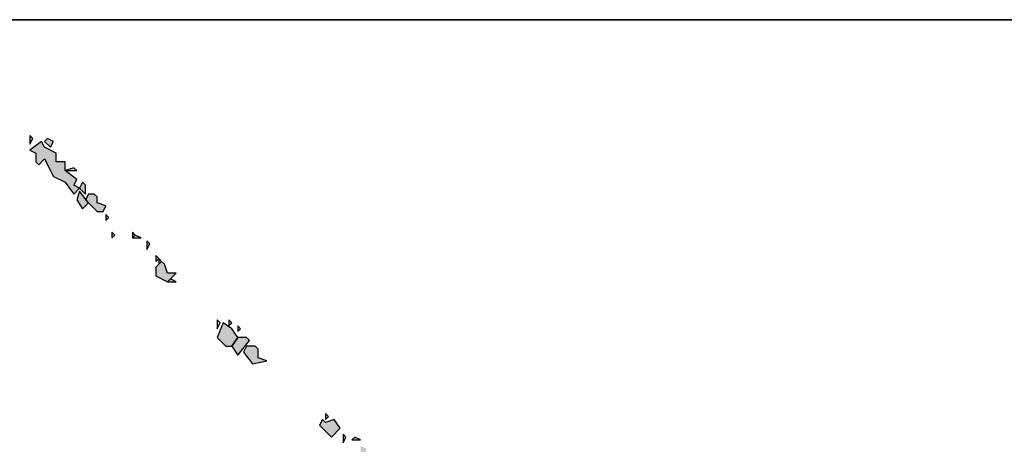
# Model space of a CAD drawing. Extents: x 1109697 to 1467097, y -139975 to 53891.
# Tile 231 of 256: x 1359849 to 1360080, y -128973 to -128873. Entities that reach past the tile are written whole.
import ezdxf

# ---------------------------------------------------------------- set-up
doc = ezdxf.new("R2010")
doc.units = 0
doc.header["$LTSCALE"] = 1000
doc.header["$MEASUREMENT"] = 0
doc.layers.add('PUB_TEXT', color=7, linetype='Continuous')
doc.layers.add('图框', color=4, linetype='Continuous', lineweight=35)

# ---------------------------------------------------------------- blocks, each defined once
blk = doc.blocks.new('A$C59021D72')
at = {"linetype": 'Continuous'}
h = blk.add_hatch(color=256, dxfattribs=at)
h.paths.add_polyline_path([(1456.44, 489.84), (1455.87, 490.41), (1455.87, 489.27)])
h.paths.add_polyline_path([(1442.76, 502.95), (1442.19, 503.52), (1440.48, 503.52), (1439.91, 502.38), (1441.62, 500.1), (1444.47, 500.67), (1442.76, 501.24)])
h.paths.add_polyline_path([(1441.05, 504.66), (1440.48, 505.23), (1438.76, 505.23), (1437.62, 503.52), (1438.76, 501.81)])
h.paths.add_polyline_path([(1439.33, 506.94), (1438.76, 507.51), (1438.76, 506.37)])
h.paths.add_polyline_path([(1437.62, 506.94), (1435.91, 508.08), (1434.77, 505.23), (1436.48, 503.52), (1437.62, 503.52), (1438.76, 505.23)])
h.paths.add_polyline_path([(1437.62, 508.08), (1437.05, 508.65), (1437.05, 507.51)])
h.paths.add_polyline_path([(1435.34, 508.08), (1434.77, 508.65), (1434.77, 506.94)])
h.paths.add_polyline_path([(1426.79, 516.07), (1425.65, 516.64), (1425.08, 516.07)], flags=17)
h.paths.add_polyline_path([(1424.51, 519.49), (1423.94, 520.06), (1422.8, 518.92), (1422.8, 517.21), (1425.08, 516.07), (1426.79, 517.78), (1425.08, 517.78)])
h.paths.add_polyline_path([(1423.94, 520.06), (1423.37, 520.63), (1423.37, 519.49)])
h.paths.add_polyline_path([(1423.37, 520.63), (1422.8, 521.2), (1422.8, 520.06)])
h.paths.add_polyline_path([(1421.66, 523.48), (1421.09, 524.05), (1421.09, 522.34)])
h.paths.add_polyline_path([(1419.95, 524.62), (1418.81, 525.19), (1418.24, 524.62)])
h.paths.add_polyline_path([(1418.81, 525.19), (1418.24, 525.76), (1418.24, 524.62)])
h.paths.add_polyline_path([(1414.81, 525.19), (1414.24, 525.76), (1414.24, 524.62)])
h.paths.add_polyline_path([(1413.67, 528.61), (1413.1, 529.18), (1413.1, 528.04)])
h.paths.add_polyline_path([(1409.11, 530.89), (1409.68, 531.46), (1407.97, 533.74), (1407.4, 532.03), (1408.54, 530.32)])
h.paths.add_polyline_path([(1411.39, 532.6), (1410.82, 533.17), (1409.68, 533.17), (1409.11, 532.03), (1411.39, 529.75), (1412.53, 529.75), (1413.1, 530.89), (1411.39, 531.46)])
h.paths.add_polyline_path([(1409.11, 534.89), (1408.54, 535.46), (1407.97, 534.31), (1409.11, 533.17)])
h.paths.add_polyline_path([(1407.4, 537.74), (1406.83, 538.31), (1405.12, 537.74)], flags=17)
h.paths.add_polyline_path([(1401.13, 542.3), (1400.56, 543.44), (1398.28, 541.73), (1399.42, 541.16), (1399.42, 539.45), (1399.99, 538.88), (1401.13, 540.02), (1402.84, 536.6), (1405.12, 535.46), (1406.83, 533.17), (1407.97, 534.31), (1406.83, 534.89), (1407.4, 536.03), (1405.12, 537.74), (1405.12, 539.45), (1403.41, 539.45), (1403.41, 541.16)])
h.paths.add_polyline_path([(1402.84, 543.44), (1401.7, 544.01), (1401.13, 543.44), (1402.27, 542.3)])
h.paths.add_polyline_path([(1398.85, 544.01), (1398.28, 544.58), (1398.28, 542.87)])
h = blk.add_hatch(color=256, dxfattribs=at)
h.paths.add_polyline_path([(1468.99, 476.15), (1468.42, 476.72), (1468.42, 475.58)])
h.paths.add_polyline_path([(1468.42, 476.72), (1467.85, 477.29), (1467.85, 476.15)], flags=17)
h.paths.add_polyline_path([(1470.7, 477.29), (1470.13, 477.86), (1470.13, 476.72)])
h.paths.add_polyline_path([(1469.56, 479.57), (1468.99, 480.14), (1467.85, 479), (1468.99, 477.29)])
h.paths.add_polyline_path([(1467.28, 480.71), (1466.71, 481.28), (1463.86, 480.71), (1464.43, 478.43), (1466.14, 479.57), (1465, 478.43), (1466.14, 477.86), (1466.14, 476.15), (1468.42, 478.43), (1467.28, 479)])
h.paths.add_polyline_path([(1465.57, 482.42), (1465, 482.99), (1463.29, 481.28), (1465.57, 481.28)])
h.paths.add_polyline_path([(1463.86, 483.56), (1462.71, 484.13), (1462.71, 481.85), (1463.86, 482.42)])
h.paths.add_polyline_path([(1462.71, 485.27), (1461.57, 485.84), (1461, 485.27)])
h.paths.add_polyline_path([(1459.86, 485.84), (1459.29, 486.41), (1459.29, 484.7)])
h.paths.add_polyline_path([(1455.87, 488.7), (1455.3, 489.27), (1454.73, 488.13), (1457.01, 485.84), (1458.72, 487.56), (1457.58, 489.27)])
at = {"linetype": 'Continuous', "elevation": 0}
for points in [[(1398.85, 544.01), (1398.28, 544.58), (1398.28, 542.87), (1398.85, 544.01)], [(1401.13, 542.3), (1400.56, 543.44), (1398.28, 541.73), (1399.42, 541.16), (1399.42, 539.45), (1399.99, 538.88), (1401.13, 540.02), (1402.84, 536.6), (1405.12, 535.46), (1406.83, 533.17), (1407.97, 534.31), (1406.83, 534.89), (1407.4, 536.03), (1405.12, 537.74), (1405.12, 539.45), (1403.41, 539.45), (1403.41, 541.16), (1401.13, 542.3)], [(1402.84, 543.44), (1401.7, 544.01), (1401.13, 543.44), (1402.27, 542.3), (1402.84, 543.44)], [(1407.4, 537.74), (1406.83, 538.31), (1405.12, 537.74), (1407.4, 537.74)], [(1409.11, 534.89), (1408.54, 535.46), (1407.97, 534.31), (1409.11, 533.17), (1409.11, 534.89)], [(1409.11, 530.89), (1409.68, 531.46), (1407.97, 533.74), (1407.4, 532.03), (1408.54, 530.32), (1409.11, 530.89)], [(1411.39, 532.6), (1410.82, 533.17), (1409.68, 533.17), (1409.11, 532.03), (1411.39, 529.75), (1412.53, 529.75), (1413.1, 530.89), (1411.39, 531.46), (1411.39, 532.6)], [(1413.67, 528.61), (1413.1, 529.18), (1413.1, 528.04), (1413.67, 528.61)], [(1414.81, 525.19), (1414.24, 525.76), (1414.24, 524.62), (1414.81, 525.19)], [(1418.81, 525.19), (1418.24, 525.76), (1418.24, 524.62), (1418.81, 525.19)], [(1419.95, 524.62), (1418.81, 525.19), (1418.24, 524.62), (1419.95, 524.62)], [(1421.66, 523.48), (1421.09, 524.05), (1421.09, 522.34), (1421.66, 523.48)], [(1423.37, 520.63), (1422.8, 521.2), (1422.8, 520.06), (1423.37, 520.63)], [(1424.51, 519.49), (1423.94, 520.06), (1422.8, 518.92), (1422.8, 517.21), (1425.08, 516.07), (1426.79, 517.78), (1425.08, 517.78), (1424.51, 519.49)], [(1423.94, 520.06), (1423.37, 520.63), (1423.37, 519.49), (1423.94, 520.06)], [(1426.79, 516.07), (1425.65, 516.64), (1425.08, 516.07), (1426.79, 516.07)], [(1435.34, 508.08), (1434.77, 508.65), (1434.77, 506.94), (1435.34, 508.08)], [(1437.62, 508.08), (1437.05, 508.65), (1437.05, 507.51), (1437.62, 508.08)], [(1437.62, 506.94), (1435.91, 508.08), (1434.77, 505.23), (1436.48, 503.52), (1437.62, 503.52), (1438.76, 505.23), (1437.62, 506.94)], [(1439.33, 506.94), (1438.76, 507.51), (1438.76, 506.37), (1439.33, 506.94)], [(1441.05, 504.66), (1440.48, 505.23), (1438.76, 505.23), (1437.62, 503.52), (1438.76, 501.81), (1441.05, 504.66)], [(1442.76, 502.95), (1442.19, 503.52), (1440.48, 503.52), (1439.91, 502.38), (1441.62, 500.1), (1444.47, 500.67), (1442.76, 501.24), (1442.76, 502.95)], [(1455.87, 488.7), (1455.3, 489.27), (1454.73, 488.13), (1457.01, 485.84), (1458.72, 487.56), (1457.58, 489.27), (1455.87, 488.7)], [(1456.44, 489.84), (1455.87, 490.41), (1455.87, 489.27), (1456.44, 489.84)], [(1459.86, 485.84), (1459.29, 486.41), (1459.29, 484.7), (1459.86, 485.84)], [(1462.71, 485.27), (1461.57, 485.84), (1461, 485.27), (1462.71, 485.27)]]:
    blk.add_lwpolyline(points, dxfattribs=at)
blk = doc.blocks.new('图签01')
at = {"layer": '图框', "color": 4}
blk.add_line((1793883, 92864.53), (1797883, 92864.53), dxfattribs=at)
at = {"layer": 'PUB_TEXT', "xscale": 1.2, "yscale": 1.2, "zscale": 1.2}
blk.add_blockref('A$C59021D72', (1795059.75, 92183.97, 0), dxfattribs=at)

msp = doc.modelspace()

# ---------------------------------------------------------------- block references
at = {"layer": 'PUB_TEXT'}
msp.add_blockref('图签01', (-436886, -221737.84), dxfattribs=at)

doc.saveas('drawing.dxf')
